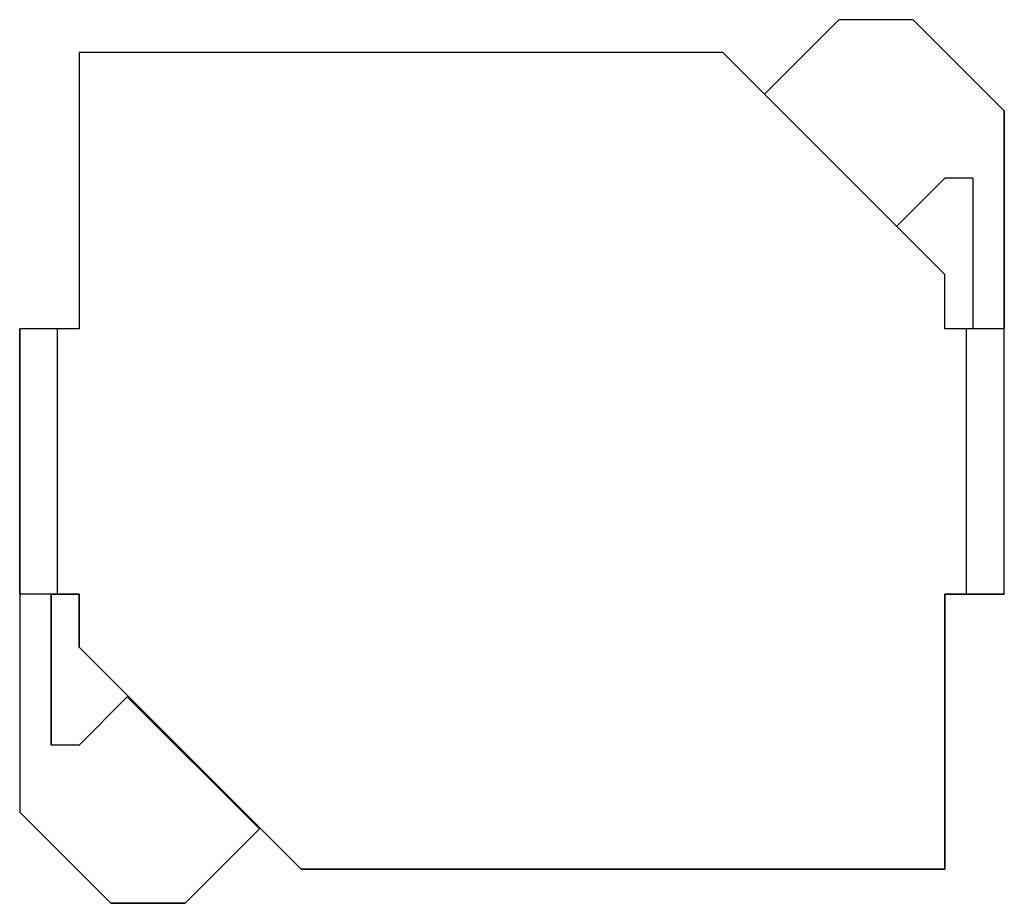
# Model space of a CAD drawing. Header units: inches. Extents: x 0 to 474, y -297 to 0.
# Tile 191 of 256: x 216.61 to 224.41, y -168.05 to -161.05. Entities that reach past the tile are written whole.
import ezdxf

# ---------------------------------------------------------------- set-up
doc = ezdxf.new("R2010")
doc.units = ezdxf.units.IN
doc.header["$MEASUREMENT"] = 0

msp = doc.modelspace()

# ---------------------------------------------------------------- linework, layer by layer
at = {"color": 7, "true_color": 0xffffff}
for p, q in [((223.0988, -161.0498), (222.5098, -161.6388)), ((223.0988, -161.0498), (222.5098, -161.6388)), ((223.6888, -161.0498), (223.0988, -161.0498)), ((223.6888, -161.0498), (223.0988, -161.0498)), ((224.4098, -161.7708), (223.6888, -161.0498)), ((224.4098, -161.7708), (223.6888, -161.0498)), ((222.1808, -161.3098), (217.0798, -161.3098)), ((217.0798, -161.3098), (217.0798, -163.4998)), ((222.1808, -161.3098), (217.0798, -161.3098)), ((217.0798, -161.3098), (217.0798, -163.4998)), ((222.5098, -161.6388), (222.1808, -161.3098)), ((223.9398, -163.0688), (222.1808, -161.3098)), ((224.4098, -163.4998), (224.4098, -161.7708)), ((224.4098, -161.7708), (224.4098, -163.4998)), ((223.9398, -162.3048), (223.5578, -162.6868)), ((224.1598, -162.3048), (223.9398, -162.3048)), ((224.1598, -162.3048), (224.1598, -163.4998)), ((223.9398, -163.4998), (223.9398, -163.0688)), ((216.9098, -163.4998), (216.6098, -163.4998)), ((216.6098, -163.4998), (216.6098, -165.5998)), ((216.6098, -165.5998), (216.6098, -163.4998)), ((216.6178, -163.4998), (216.6098, -163.4998)), ((216.6398, -163.4998), (216.6178, -163.4998)), ((216.6748, -163.4998), (216.6398, -163.4998)), ((216.7228, -163.4998), (216.6748, -163.4998)), ((216.7798, -163.4998), (216.7228, -163.4998)), ((216.8428, -163.4998), (216.7798, -163.4998)), ((216.9098, -163.4998), (216.8428, -163.4998)), ((217.0798, -163.4998), (216.9098, -163.4998)), ((217.0798, -163.4998), (216.9098, -163.4998)), ((216.9098, -165.5998), (216.9098, -163.4998)), ((224.1098, -163.4998), (223.9398, -163.4998)), ((224.1768, -163.4998), (224.1098, -163.4998)), ((224.1098, -165.5998), (224.1098, -163.4998)), ((224.2398, -163.4998), (224.1768, -163.4998)), ((224.4018, -163.4998), (224.1768, -163.4998)), ((224.2968, -163.4998), (224.2398, -163.4998)), ((224.3448, -163.4998), (224.2968, -163.4998)), ((224.3798, -163.4998), (224.3448, -163.4998)), ((224.4018, -163.4998), (224.3798, -163.4998)), ((224.4098, -163.4998), (224.4018, -163.4998)), ((224.4098, -165.5998), (224.4098, -163.4998)), ((224.4098, -165.5998), (224.4098, -163.4998)), ((216.6098, -165.5998), (216.6098, -167.3288)), ((216.6098, -165.5998), (216.6098, -167.3288)), ((216.6178, -165.5998), (216.6098, -165.5998)), ((216.6398, -165.5998), (216.6178, -165.5998)), ((216.8428, -165.5998), (216.6178, -165.5998)), ((216.6748, -165.5998), (216.6398, -165.5998)), ((216.7228, -165.5998), (216.6748, -165.5998)), ((216.7798, -165.5998), (216.7228, -165.5998)), ((216.8428, -165.5998), (216.7798, -165.5998)), ((216.9098, -165.5998), (216.8428, -165.5998)), ((216.8598, -166.7958), (216.8598, -165.5998)), ((216.8598, -165.5998), (216.9098, -165.5998)), ((216.8598, -165.5998), (216.8598, -166.7958)), ((216.9098, -165.5998), (217.0798, -165.5998)), ((217.0798, -165.5998), (216.9098, -165.5998)), ((217.0798, -165.5998), (217.0798, -166.0208)), ((217.0798, -166.0208), (217.0798, -165.5998)), ((223.9398, -167.7798), (223.9398, -165.5998)), ((223.9398, -165.5998), (224.1098, -165.5998)), ((223.9398, -165.5998), (223.9398, -167.7798)), ((224.1098, -165.5998), (223.9398, -165.5998)), ((224.1098, -165.5998), (224.4098, -165.5998)), ((224.1768, -165.5998), (224.1098, -165.5998)), ((224.2398, -165.5998), (224.1768, -165.5998)), ((224.2968, -165.5998), (224.2398, -165.5998)), ((224.3448, -165.5998), (224.2968, -165.5998)), ((224.3798, -165.5998), (224.3448, -165.5998)), ((224.4018, -165.5998), (224.3798, -165.5998)), ((224.4098, -165.5998), (224.4018, -165.5998)), ((217.0798, -166.0208), (218.8388, -167.7798)), ((218.8388, -167.7798), (217.0798, -166.0208)), ((217.4618, -166.4138), (217.0798, -166.7958)), ((217.4618, -166.4138), (217.0798, -166.7958)), ((218.5098, -167.4608), (217.4618, -166.4138)), ((218.5098, -167.4608), (217.4618, -166.4138)), ((217.0798, -166.7958), (216.8598, -166.7958)), ((217.0798, -166.7958), (216.8598, -166.7958)), ((216.6098, -167.3288), (217.3308, -168.0498)), ((217.3308, -168.0498), (216.6098, -167.3288)), ((217.9208, -168.0498), (218.5098, -167.4608)), ((218.5098, -167.4608), (217.9208, -168.0498)), ((218.8388, -167.7798), (223.9398, -167.7798)), ((223.9398, -167.7798), (218.8388, -167.7798)), ((217.3308, -168.0498), (217.9208, -168.0498)), ((217.9208, -168.0498), (217.3308, -168.0498))]:
    msp.add_line(p, q, dxfattribs=at)
at = {"color": 18, "true_color": 0x000000}
for p, q in [((223.0988, -161.0498), (222.5098, -161.6388)), ((223.0988, -161.0498), (222.5098, -161.6388)), ((223.6888, -161.0498), (223.0988, -161.0498)), ((223.6888, -161.0498), (223.0988, -161.0498)), ((224.4098, -161.7708), (223.6888, -161.0498)), ((224.4098, -161.7708), (223.6888, -161.0498)), ((222.1808, -161.3098), (217.0798, -161.3098)), ((217.0798, -161.3098), (217.0798, -163.4998)), ((222.1808, -161.3098), (217.0798, -161.3098)), ((217.0798, -161.3098), (217.0798, -163.4998)), ((222.5098, -161.6388), (222.1808, -161.3098)), ((223.9398, -163.0688), (222.1808, -161.3098)), ((224.4098, -163.4998), (224.4098, -161.7708)), ((224.4098, -161.7708), (224.4098, -163.4998)), ((223.9398, -162.3048), (223.5578, -162.6868)), ((224.1598, -162.3048), (223.9398, -162.3048)), ((224.1598, -162.3048), (224.1598, -163.4998)), ((223.9398, -163.4998), (223.9398, -163.0688)), ((216.9098, -163.4998), (216.6098, -163.4998)), ((216.6098, -163.4998), (216.6098, -165.5998)), ((216.6098, -165.5998), (216.6098, -163.4998)), ((216.6178, -163.4998), (216.6098, -163.4998)), ((216.6398, -163.4998), (216.6178, -163.4998)), ((216.6748, -163.4998), (216.6398, -163.4998)), ((216.7228, -163.4998), (216.6748, -163.4998)), ((216.7798, -163.4998), (216.7228, -163.4998)), ((216.8428, -163.4998), (216.7798, -163.4998)), ((216.9098, -163.4998), (216.8428, -163.4998)), ((217.0798, -163.4998), (216.9098, -163.4998)), ((217.0798, -163.4998), (216.9098, -163.4998)), ((216.9098, -165.5998), (216.9098, -163.4998)), ((224.1098, -163.4998), (223.9398, -163.4998)), ((224.1768, -163.4998), (224.1098, -163.4998)), ((224.1098, -165.5998), (224.1098, -163.4998)), ((224.2398, -163.4998), (224.1768, -163.4998)), ((224.4018, -163.4998), (224.1768, -163.4998)), ((224.2968, -163.4998), (224.2398, -163.4998)), ((224.3448, -163.4998), (224.2968, -163.4998)), ((224.3798, -163.4998), (224.3448, -163.4998)), ((224.4018, -163.4998), (224.3798, -163.4998)), ((224.4098, -163.4998), (224.4018, -163.4998)), ((224.4098, -165.5998), (224.4098, -163.4998)), ((224.4098, -165.5998), (224.4098, -163.4998)), ((216.6098, -165.5998), (216.6098, -167.3288)), ((216.6098, -165.5998), (216.6098, -167.3288)), ((216.6178, -165.5998), (216.6098, -165.5998)), ((216.6398, -165.5998), (216.6178, -165.5998)), ((216.8428, -165.5998), (216.6178, -165.5998)), ((216.6748, -165.5998), (216.6398, -165.5998)), ((216.7228, -165.5998), (216.6748, -165.5998)), ((216.7798, -165.5998), (216.7228, -165.5998)), ((216.8428, -165.5998), (216.7798, -165.5998)), ((216.9098, -165.5998), (216.8428, -165.5998)), ((216.8598, -166.7958), (216.8598, -165.5998)), ((216.8598, -165.5998), (216.9098, -165.5998)), ((216.8598, -165.5998), (216.8598, -166.7958)), ((216.9098, -165.5998), (217.0798, -165.5998)), ((217.0798, -165.5998), (216.9098, -165.5998)), ((217.0798, -165.5998), (217.0798, -166.0208)), ((217.0798, -166.0208), (217.0798, -165.5998)), ((223.9398, -167.7798), (223.9398, -165.5998)), ((223.9398, -165.5998), (224.1098, -165.5998)), ((223.9398, -165.5998), (223.9398, -167.7798)), ((224.1098, -165.5998), (223.9398, -165.5998)), ((224.1098, -165.5998), (224.4098, -165.5998)), ((224.1768, -165.5998), (224.1098, -165.5998)), ((224.2398, -165.5998), (224.1768, -165.5998)), ((224.2968, -165.5998), (224.2398, -165.5998)), ((224.3448, -165.5998), (224.2968, -165.5998)), ((224.3798, -165.5998), (224.3448, -165.5998)), ((224.4018, -165.5998), (224.3798, -165.5998)), ((224.4098, -165.5998), (224.4018, -165.5998)), ((217.0798, -166.0208), (218.8388, -167.7798)), ((218.8388, -167.7798), (217.0798, -166.0208)), ((217.4618, -166.4138), (217.0798, -166.7958)), ((217.4618, -166.4138), (217.0798, -166.7958)), ((218.5098, -167.4608), (217.4618, -166.4138)), ((218.5098, -167.4608), (217.4618, -166.4138)), ((217.0798, -166.7958), (216.8598, -166.7958)), ((217.0798, -166.7958), (216.8598, -166.7958)), ((216.6098, -167.3288), (217.3308, -168.0498)), ((217.3308, -168.0498), (216.6098, -167.3288)), ((217.9208, -168.0498), (218.5098, -167.4608)), ((218.5098, -167.4608), (217.9208, -168.0498)), ((218.8388, -167.7798), (223.9398, -167.7798)), ((223.9398, -167.7798), (218.8388, -167.7798)), ((217.3308, -168.0498), (217.9208, -168.0498)), ((217.9208, -168.0498), (217.3308, -168.0498))]:
    msp.add_line(p, q, dxfattribs=at)

doc.saveas('drawing.dxf')
